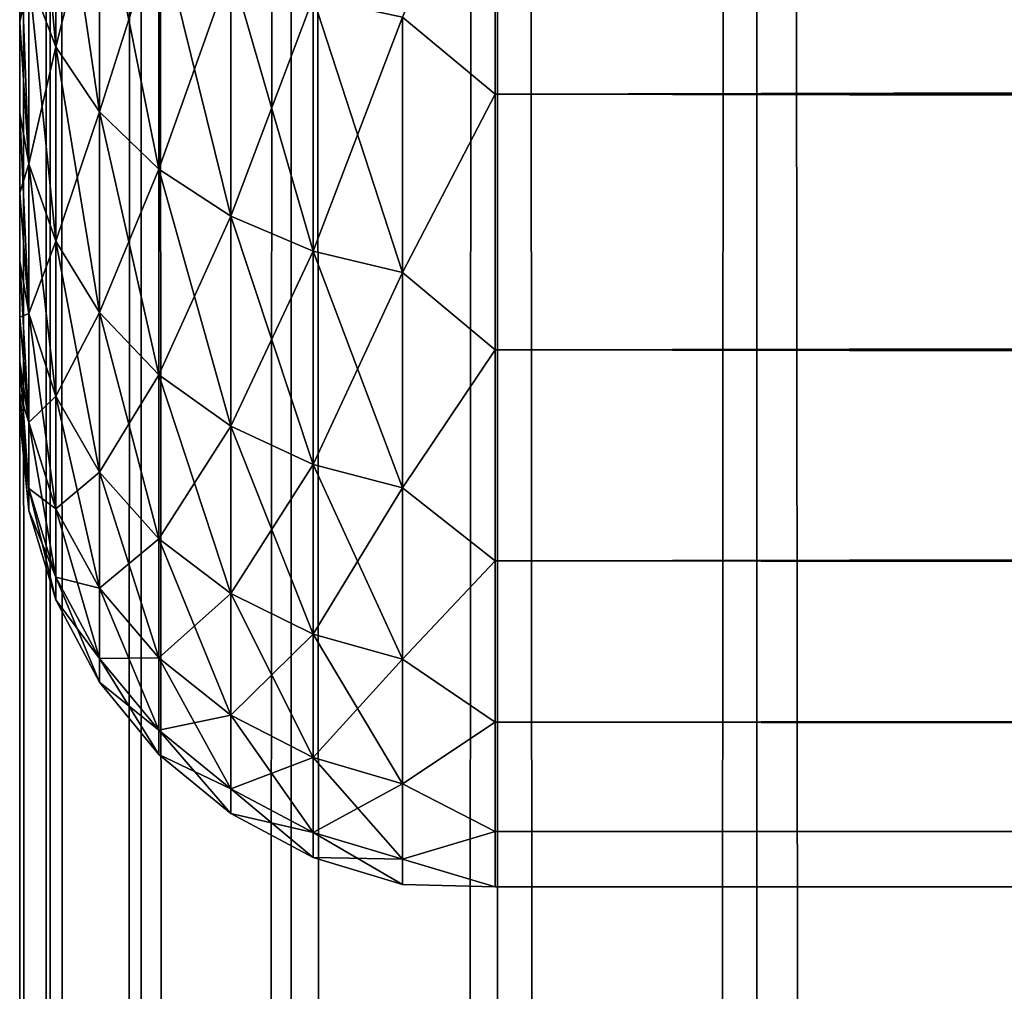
# Model space of a CAD drawing. Extents: x -265 to 265, y 0 to 1307.
# Tile 243 of 256: x -265 to -261, y 1127 to 1131. Entities that reach past the tile are written whole.
import ezdxf

# ---------------------------------------------------------------- set-up
doc = ezdxf.new("R2010")
doc.units = 0
doc.header["$LTSCALE"] = 81.481481
for name, color, linetype in [('10', 7, 'CONTINUOUS'), ('12', 7, 'CONTINUOUS'), ('14', 7, 'CONTINUOUS'), ('83', 7, 'CONTINUOUS'), ('84', 7, 'CONTINUOUS')]:
    doc.layers.add(name, color=color, linetype=linetype)

msp = doc.modelspace()

# ---------------------------------------------------------------- linework, layer by layer
at = {"layer": '10', "color": 7, "linetype": 'CONTINUOUS'}
for points in [[(-265, 1131.1668, 33.1767), (-265, 1131.5943, 33.7924), (-265, 1131.1668, 21.8233), (-265, 1131.1668, 33.1767)], [(-265, 1131.1668, 21.8233), (-265, 1131.5943, 33.7924), (-265, 1131.5943, 21.2076), (-265, 1131.1668, 21.8233)], [(-265, 1130.7844, 32.5321), (-265, 1131.1668, 33.1767), (-265, 1130.7844, 22.4679), (-265, 1130.7844, 32.5321)], [(-265, 1130.7844, 22.4679), (-265, 1131.1668, 33.1767), (-265, 1131.1668, 21.8233), (-265, 1130.7844, 22.4679)], [(-265, 1130.4489, 31.8619), (-265, 1130.7844, 32.5321), (-265, 1130.4489, 23.1381), (-265, 1130.4489, 31.8619)], [(-265, 1130.4489, 23.1381), (-265, 1130.7844, 32.5321), (-265, 1130.7844, 22.4679), (-265, 1130.4489, 23.1381)], [(-265, 1130.162, 31.1694), (-265, 1130.4489, 31.8619), (-265, 1130.162, 23.8306), (-265, 1130.162, 31.1694)], [(-265, 1130.162, 23.8306), (-265, 1130.4489, 31.8619), (-265, 1130.4489, 23.1381), (-265, 1130.162, 23.8306)], [(-265, 1129.9253, 30.4582), (-265, 1130.162, 31.1694), (-265, 1129.9253, 24.5418), (-265, 1129.9253, 30.4582)], [(-265, 1129.9253, 24.5418), (-265, 1130.162, 31.1694), (-265, 1130.162, 23.8306), (-265, 1129.9253, 24.5418)], [(-265, 1129.74, 29.7319), (-265, 1129.9253, 30.4582), (-265, 1129.74, 25.2681), (-265, 1129.74, 29.7319)], [(-265, 1129.74, 25.2681), (-265, 1129.9253, 30.4582), (-265, 1129.9253, 24.5418), (-265, 1129.74, 25.2681)], [(-265, 1129.6069, 28.9943), (-265, 1129.74, 29.7319), (-265, 1129.6069, 26.0057), (-265, 1129.6069, 28.9943)], [(-265, 1129.6069, 26.0057), (-265, 1129.74, 29.7319), (-265, 1129.74, 25.2681), (-265, 1129.6069, 26.0057)], [(-265, 1129.5268, 28.2491), (-265, 1129.6069, 28.9943), (-265, 1129.5268, 26.7509), (-265, 1129.5268, 28.2491)], [(-265, 1129.5268, 26.7509), (-265, 1129.6069, 28.9943), (-265, 1129.6069, 26.0057), (-265, 1129.5268, 26.7509)], [(-265, 1129.5, 27.5), (-265, 1129.5268, 28.2491), (-265, 1129.5268, 26.7509), (-265, 1129.5, 27.5)]]:
    msp.add_3dface(points, dxfattribs=at)
at = {"layer": '12', "color": 7, "linetype": 'CONTINUOUS'}
for points in [[(-263, 1130.8646, 18.9681), (-263, 1132.1114, 17.8036), (263, 1130.8646, 18.9681), (-263, 1130.8646, 18.9681)], [(263, 1130.8646, 18.9681), (-263, 1132.1114, 17.8036), (263, 1132.1114, 17.8036), (263, 1130.8646, 18.9681)], [(-263, 1132.1114, 37.1964), (-263, 1130.8646, 36.0319), (263, 1132.1114, 37.1964), (-263, 1132.1114, 37.1964)], [(263, 1132.1114, 37.1964), (-263, 1130.8646, 36.0319), (263, 1130.8646, 36.0319), (263, 1132.1114, 37.1964)], [(-263, 1129.7879, 20.2915), (-263, 1130.8646, 18.9681), (263, 1129.7879, 20.2915), (-263, 1129.7879, 20.2915)], [(263, 1129.7879, 20.2915), (-263, 1130.8646, 18.9681), (263, 1130.8646, 18.9681), (263, 1129.7879, 20.2915)], [(-263, 1130.8646, 36.0319), (-263, 1129.7879, 34.7085), (263, 1130.8646, 36.0319), (-263, 1130.8646, 36.0319)], [(263, 1130.8646, 36.0319), (-263, 1129.7879, 34.7085), (263, 1129.7879, 34.7085), (263, 1130.8646, 36.0319)], [(-263, 1128.9014, 21.7492), (-263, 1129.7879, 20.2915), (263, 1128.9014, 21.7492), (-263, 1128.9014, 21.7492)], [(263, 1128.9014, 21.7492), (-263, 1129.7879, 20.2915), (263, 1129.7879, 20.2915), (263, 1128.9014, 21.7492)], [(-263, 1129.7879, 34.7085), (-263, 1128.9014, 33.2508), (263, 1129.7879, 34.7085), (-263, 1129.7879, 34.7085)], [(263, 1129.7879, 34.7085), (-263, 1128.9014, 33.2508), (263, 1128.9014, 33.2508), (263, 1129.7879, 34.7085)], [(-263, 1128.2217, 23.314), (-263, 1128.9014, 21.7492), (263, 1128.2217, 23.314), (-263, 1128.2217, 23.314)], [(263, 1128.2217, 23.314), (-263, 1128.9014, 21.7492), (263, 1128.9014, 21.7492), (263, 1128.2217, 23.314)], [(-263, 1128.9014, 33.2508), (-263, 1128.2217, 31.686), (263, 1128.9014, 33.2508), (-263, 1128.9014, 33.2508)], [(263, 1128.9014, 33.2508), (-263, 1128.2217, 31.686), (263, 1128.2217, 31.686), (263, 1128.9014, 33.2508)], [(-263, 1127.7614, 24.9568), (-263, 1128.2217, 23.314), (263, 1127.7614, 24.9568), (-263, 1127.7614, 24.9568)], [(263, 1127.7614, 24.9568), (-263, 1128.2217, 23.314), (263, 1128.2217, 23.314), (263, 1127.7614, 24.9568)], [(-263, 1128.2217, 31.686), (-263, 1127.7614, 30.0432), (263, 1128.2217, 31.686), (-263, 1128.2217, 31.686)], [(263, 1128.2217, 31.686), (-263, 1127.7614, 30.0432), (263, 1127.7614, 30.0432), (263, 1128.2217, 31.686)], [(-263, 1127.5291, 26.647), (-263, 1127.7614, 24.9568), (263, 1127.5291, 26.647), (-263, 1127.5291, 26.647)], [(263, 1127.5291, 26.647), (-263, 1127.7614, 24.9568), (263, 1127.7614, 24.9568), (263, 1127.5291, 26.647)], [(-263, 1127.7614, 30.0432), (-263, 1127.5291, 28.353), (263, 1127.7614, 30.0432), (-263, 1127.7614, 30.0432)], [(263, 1127.7614, 30.0432), (-263, 1127.5291, 28.353), (263, 1127.5291, 28.353), (263, 1127.7614, 30.0432)], [(-263, 1127.5291, 28.353), (-263, 1127.5291, 26.647), (263, 1127.5291, 28.353), (-263, 1127.5291, 28.353)], [(263, 1127.5291, 28.353), (-263, 1127.5291, 26.647), (263, 1127.5291, 26.647), (263, 1127.5291, 28.353)]]:
    msp.add_3dface(points, dxfattribs=at)
at = {"layer": '14', "color": 7, "linetype": 'CONTINUOUS'}
for points in [[(-264.962, 1131.3621, 20.8719), (-264.962, 1132.3011, 19.8011), (-264.8485, 1131.064, 20.6432), (-264.962, 1131.3621, 20.8719)], [(-264.8485, 1131.064, 20.6432), (-264.962, 1132.3011, 19.8011), (-264.8485, 1132.0355, 19.5355), (-264.8485, 1131.064, 20.6432)], [(-263, 1132.1114, 17.8036), (-263, 1130.8646, 18.9681), (-263.3902, 1131.1883, 18.6883), (-263, 1132.1114, 17.8036)], [(-263, 1130.8646, 36.0319), (-263, 1132.1114, 37.1964), (-263.3902, 1131.1883, 36.3117), (-263, 1130.8646, 36.0319)], [(-264.8485, 1132.0355, 35.4645), (-264.962, 1131.3621, 34.1281), (-264.8485, 1131.064, 34.3568), (-264.8485, 1132.0355, 35.4645)], [(-264.8485, 1132.0355, 35.4645), (-264.8485, 1131.064, 34.3568), (-264.6638, 1131.7906, 35.7094), (-264.8485, 1132.0355, 35.4645)], [(-264.8485, 1131.064, 20.6432), (-264.8485, 1132.0355, 19.5355), (-264.6638, 1130.7893, 20.4324), (-264.8485, 1131.064, 20.6432)], [(-264.6638, 1130.7893, 20.4324), (-264.8485, 1132.0355, 19.5355), (-264.6638, 1131.7906, 19.2906), (-264.6638, 1130.7893, 20.4324)], [(-264.6638, 1131.7906, 35.7094), (-264.8485, 1131.064, 34.3568), (-264.6638, 1130.7893, 34.5676), (-264.6638, 1131.7906, 35.7094)], [(-264.6638, 1131.7906, 35.7094), (-264.6638, 1130.7893, 34.5676), (-264.415, 1131.576, 35.924), (-264.6638, 1131.7906, 35.7094)], [(-264.6638, 1130.7893, 20.4324), (-264.6638, 1131.7906, 19.2906), (-264.415, 1130.5485, 20.2476), (-264.6638, 1130.7893, 20.4324)], [(-264.415, 1130.5485, 20.2476), (-264.6638, 1131.7906, 19.2906), (-264.415, 1131.576, 19.076), (-264.415, 1130.5485, 20.2476)], [(-265, 1131.5943, 33.7924), (-265, 1131.1668, 33.1767), (-264.962, 1131.3621, 34.1281), (-265, 1131.5943, 33.7924)], [(-265, 1131.1668, 21.8233), (-265, 1131.5943, 21.2076), (-264.962, 1130.5708, 22.0561), (-265, 1131.1668, 21.8233)], [(-264.962, 1130.5708, 22.0561), (-265, 1131.5943, 21.2076), (-264.962, 1131.3621, 20.8719), (-264.962, 1130.5708, 22.0561)], [(-264.415, 1131.576, 35.924), (-264.6638, 1130.7893, 34.5676), (-264.415, 1130.5485, 34.7524), (-264.415, 1131.576, 35.924)], [(-264.415, 1131.576, 35.924), (-264.415, 1130.5485, 34.7524), (-264.1118, 1131.3998, 36.1002), (-264.415, 1131.576, 35.924)], [(-264.415, 1130.5485, 20.2476), (-264.415, 1131.576, 19.076), (-264.1118, 1130.3508, 20.0959), (-264.415, 1130.5485, 20.2476)], [(-264.1118, 1130.3508, 20.0959), (-264.415, 1131.576, 19.076), (-264.1118, 1131.3998, 18.8998), (-264.1118, 1130.3508, 20.0959)], [(-264.1118, 1131.3998, 36.1002), (-264.415, 1130.5485, 34.7524), (-264.1118, 1130.3508, 34.9041), (-264.1118, 1131.3998, 36.1002)], [(-264.1118, 1131.3998, 36.1002), (-264.1118, 1130.3508, 34.9041), (-263.7657, 1131.2689, 36.2311), (-264.1118, 1131.3998, 36.1002)], [(-264.1118, 1130.3508, 20.0959), (-264.1118, 1131.3998, 18.8998), (-263.7657, 1130.204, 19.9833), (-264.1118, 1130.3508, 20.0959)], [(-263.7657, 1130.204, 19.9833), (-264.1118, 1131.3998, 18.8998), (-263.7657, 1131.2689, 18.7689), (-263.7657, 1130.204, 19.9833)], [(-264.962, 1131.3621, 34.1281), (-265, 1131.1668, 33.1767), (-264.962, 1130.5708, 32.9439), (-264.962, 1131.3621, 34.1281)], [(-264.962, 1131.3621, 34.1281), (-264.962, 1130.5708, 32.9439), (-264.8485, 1131.064, 34.3568), (-264.962, 1131.3621, 34.1281)], [(-264.962, 1130.5708, 22.0561), (-264.962, 1131.3621, 20.8719), (-264.8485, 1130.2455, 21.8682), (-264.962, 1130.5708, 22.0561)], [(-264.8485, 1130.2455, 21.8682), (-264.962, 1131.3621, 20.8719), (-264.8485, 1131.064, 20.6432), (-264.8485, 1130.2455, 21.8682)], [(-263.7657, 1131.2689, 36.2311), (-264.1118, 1130.3508, 34.9041), (-263.7657, 1130.204, 35.0167), (-263.7657, 1131.2689, 36.2311)], [(-263.7657, 1131.2689, 36.2311), (-263.7657, 1130.204, 35.0167), (-263.3902, 1131.1883, 36.3117), (-263.7657, 1131.2689, 36.2311)], [(-263.7657, 1130.204, 19.9833), (-263.7657, 1131.2689, 18.7689), (-263.3902, 1130.1136, 19.9139), (-263.7657, 1130.204, 19.9833)], [(-263.3902, 1130.1136, 19.9139), (-263.7657, 1131.2689, 18.7689), (-263.3902, 1131.1883, 18.6883), (-263.3902, 1130.1136, 19.9139)], [(-263.3902, 1131.1883, 36.3117), (-263.7657, 1130.204, 35.0167), (-263.3902, 1130.1136, 35.0861), (-263.3902, 1131.1883, 36.3117)], [(-263, 1130.8646, 18.9681), (-263.3902, 1130.1136, 19.9139), (-263.3902, 1131.1883, 18.6883), (-263, 1130.8646, 18.9681)], [(-263, 1130.8646, 36.0319), (-263.3902, 1131.1883, 36.3117), (-263.3902, 1130.1136, 35.0861), (-263, 1130.8646, 36.0319)], [(-265, 1131.1668, 33.1767), (-265, 1130.7844, 32.5321), (-264.962, 1130.5708, 32.9439), (-265, 1131.1668, 33.1767)], [(-265, 1130.7844, 22.4679), (-265, 1131.1668, 21.8233), (-264.962, 1130.5708, 22.0561), (-265, 1130.7844, 22.4679)], [(-264.8485, 1131.064, 34.3568), (-264.962, 1130.5708, 32.9439), (-264.8485, 1130.2455, 33.1318), (-264.8485, 1131.064, 34.3568)], [(-264.8485, 1131.064, 34.3568), (-264.8485, 1130.2455, 33.1318), (-264.6638, 1130.7893, 34.5676), (-264.8485, 1131.064, 34.3568)], [(-264.8485, 1130.2455, 21.8682), (-264.8485, 1131.064, 20.6432), (-264.6638, 1129.9456, 21.6951), (-264.8485, 1130.2455, 21.8682)], [(-264.6638, 1129.9456, 21.6951), (-264.8485, 1131.064, 20.6432), (-264.6638, 1130.7893, 20.4324), (-264.6638, 1129.9456, 21.6951)], [(-263, 1130.8646, 18.9681), (-263, 1129.7879, 20.2915), (-263.3902, 1130.1136, 19.9139), (-263, 1130.8646, 18.9681)], [(-263, 1129.7879, 34.7085), (-263, 1130.8646, 36.0319), (-263.3902, 1130.1136, 35.0861), (-263, 1129.7879, 34.7085)], [(-265, 1130.7844, 32.5321), (-265, 1130.4489, 31.8619), (-264.962, 1130.5708, 32.9439), (-265, 1130.7844, 32.5321)], [(-265, 1130.4489, 23.1381), (-265, 1130.7844, 22.4679), (-264.962, 1129.9409, 23.3334), (-265, 1130.4489, 23.1381)], [(-264.962, 1129.9409, 23.3334), (-265, 1130.7844, 22.4679), (-264.962, 1130.5708, 22.0561), (-264.962, 1129.9409, 23.3334)], [(-264.6638, 1130.7893, 34.5676), (-264.8485, 1130.2455, 33.1318), (-264.6638, 1129.9456, 33.3049), (-264.6638, 1130.7893, 34.5676)], [(-264.6638, 1130.7893, 34.5676), (-264.6638, 1129.9456, 33.3049), (-264.415, 1130.5485, 34.7524), (-264.6638, 1130.7893, 34.5676)], [(-264.6638, 1129.9456, 21.6951), (-264.6638, 1130.7893, 20.4324), (-264.415, 1129.6827, 21.5433), (-264.6638, 1129.9456, 21.6951)], [(-264.415, 1129.6827, 21.5433), (-264.6638, 1130.7893, 20.4324), (-264.415, 1130.5485, 20.2476), (-264.415, 1129.6827, 21.5433)], [(-264.962, 1130.5708, 32.9439), (-265, 1130.4489, 31.8619), (-264.962, 1129.9409, 31.6666), (-264.962, 1130.5708, 32.9439)], [(-264.962, 1130.5708, 32.9439), (-264.962, 1129.9409, 31.6666), (-264.8485, 1130.2455, 33.1318), (-264.962, 1130.5708, 32.9439)], [(-264.962, 1129.9409, 23.3334), (-264.962, 1130.5708, 22.0561), (-264.8485, 1129.5938, 23.1896), (-264.962, 1129.9409, 23.3334)], [(-264.8485, 1129.5938, 23.1896), (-264.962, 1130.5708, 22.0561), (-264.8485, 1130.2455, 21.8682), (-264.8485, 1129.5938, 23.1896)], [(-264.415, 1130.5485, 34.7524), (-264.6638, 1129.9456, 33.3049), (-264.415, 1129.6827, 33.4567), (-264.415, 1130.5485, 34.7524)], [(-264.415, 1130.5485, 34.7524), (-264.415, 1129.6827, 33.4567), (-264.1118, 1130.3508, 34.9041), (-264.415, 1130.5485, 34.7524)], [(-264.415, 1129.6827, 21.5433), (-264.415, 1130.5485, 20.2476), (-264.1118, 1129.467, 21.4187), (-264.415, 1129.6827, 21.5433)], [(-264.1118, 1129.467, 21.4187), (-264.415, 1130.5485, 20.2476), (-264.1118, 1130.3508, 20.0959), (-264.1118, 1129.467, 21.4187)], [(-265, 1130.4489, 31.8619), (-265, 1130.162, 31.1694), (-264.962, 1129.9409, 31.6666), (-265, 1130.4489, 31.8619)], [(-265, 1130.162, 23.8306), (-265, 1130.4489, 23.1381), (-264.962, 1129.9409, 23.3334), (-265, 1130.162, 23.8306)], [(-264.1118, 1130.3508, 34.9041), (-264.415, 1129.6827, 33.4567), (-264.1118, 1129.467, 33.5813), (-264.1118, 1130.3508, 34.9041)], [(-264.1118, 1130.3508, 34.9041), (-264.1118, 1129.467, 33.5813), (-263.7657, 1130.204, 35.0167), (-264.1118, 1130.3508, 34.9041)], [(-264.1118, 1129.467, 21.4187), (-264.1118, 1130.3508, 20.0959), (-263.7657, 1129.3067, 21.3262), (-264.1118, 1129.467, 21.4187)], [(-263.7657, 1129.3067, 21.3262), (-264.1118, 1130.3508, 20.0959), (-263.7657, 1130.204, 19.9833), (-263.7657, 1129.3067, 21.3262)], [(-264.8485, 1130.2455, 33.1318), (-264.962, 1129.9409, 31.6666), (-264.8485, 1129.5938, 31.8104), (-264.8485, 1130.2455, 33.1318)], [(-264.8485, 1130.2455, 33.1318), (-264.8485, 1129.5938, 31.8104), (-264.6638, 1129.9456, 33.3049), (-264.8485, 1130.2455, 33.1318)], [(-264.8485, 1129.5938, 23.1896), (-264.8485, 1130.2455, 21.8682), (-264.6638, 1129.2739, 23.0571), (-264.8485, 1129.5938, 23.1896)], [(-264.6638, 1129.2739, 23.0571), (-264.8485, 1130.2455, 21.8682), (-264.6638, 1129.9456, 21.6951), (-264.6638, 1129.2739, 23.0571)], [(-263.7657, 1130.204, 35.0167), (-264.1118, 1129.467, 33.5813), (-263.7657, 1129.3067, 33.6738), (-263.7657, 1130.204, 35.0167)], [(-263.7657, 1130.204, 35.0167), (-263.7657, 1129.3067, 33.6738), (-263.3902, 1130.1136, 35.0861), (-263.7657, 1130.204, 35.0167)], [(-263.7657, 1129.3067, 21.3262), (-263.7657, 1130.204, 19.9833), (-263.3902, 1129.208, 21.2692), (-263.7657, 1129.3067, 21.3262)], [(-263.3902, 1129.208, 21.2692), (-263.7657, 1130.204, 19.9833), (-263.3902, 1130.1136, 19.9139), (-263.3902, 1129.208, 21.2692)], [(-265, 1130.162, 31.1694), (-265, 1129.9253, 30.4582), (-264.962, 1129.9409, 31.6666), (-265, 1130.162, 31.1694)], [(-265, 1129.9253, 24.5418), (-265, 1130.162, 23.8306), (-264.962, 1129.4831, 24.682), (-265, 1129.9253, 24.5418)], [(-264.962, 1129.4831, 24.682), (-265, 1130.162, 23.8306), (-264.962, 1129.9409, 23.3334), (-264.962, 1129.4831, 24.682)], [(-263.3902, 1130.1136, 35.0861), (-263.7657, 1129.3067, 33.6738), (-263.3902, 1129.208, 33.7308), (-263.3902, 1130.1136, 35.0861)], [(-263, 1129.7879, 20.2915), (-263.3902, 1129.208, 21.2692), (-263.3902, 1130.1136, 19.9139), (-263, 1129.7879, 20.2915)], [(-263, 1129.7879, 34.7085), (-263.3902, 1130.1136, 35.0861), (-263.3902, 1129.208, 33.7308), (-263, 1129.7879, 34.7085)], [(-264.962, 1129.9409, 31.6666), (-265, 1129.9253, 30.4582), (-264.962, 1129.4831, 30.318), (-264.962, 1129.9409, 31.6666)], [(-264.962, 1129.9409, 31.6666), (-264.962, 1129.4831, 30.318), (-264.8485, 1129.5938, 31.8104), (-264.962, 1129.9409, 31.6666)], [(-264.962, 1129.4831, 24.682), (-264.962, 1129.9409, 23.3334), (-264.8485, 1129.1202, 24.5848), (-264.962, 1129.4831, 24.682)], [(-264.8485, 1129.1202, 24.5848), (-264.962, 1129.9409, 23.3334), (-264.8485, 1129.5938, 23.1896), (-264.8485, 1129.1202, 24.5848)], [(-264.6638, 1129.9456, 33.3049), (-264.8485, 1129.5938, 31.8104), (-264.6638, 1129.2739, 31.9429), (-264.6638, 1129.9456, 33.3049)], [(-264.6638, 1129.9456, 33.3049), (-264.6638, 1129.2739, 31.9429), (-264.415, 1129.6827, 33.4567), (-264.6638, 1129.9456, 33.3049)], [(-264.6638, 1129.2739, 23.0571), (-264.6638, 1129.9456, 21.6951), (-264.415, 1128.9935, 22.9409), (-264.6638, 1129.2739, 23.0571)], [(-264.415, 1128.9935, 22.9409), (-264.6638, 1129.9456, 21.6951), (-264.415, 1129.6827, 21.5433), (-264.415, 1128.9935, 22.9409)], [(-265, 1129.9253, 30.4582), (-265, 1129.74, 29.7319), (-264.962, 1129.4831, 30.318), (-265, 1129.9253, 30.4582)], [(-265, 1129.74, 25.2681), (-265, 1129.9253, 24.5418), (-264.962, 1129.4831, 24.682), (-265, 1129.74, 25.2681)], [(-263, 1129.7879, 20.2915), (-263, 1128.9014, 21.7492), (-263.3902, 1129.208, 21.2692), (-263, 1129.7879, 20.2915)], [(-263, 1128.9014, 33.2508), (-263, 1129.7879, 34.7085), (-263.3902, 1129.208, 33.7308), (-263, 1128.9014, 33.2508)], [(-265, 1129.74, 29.7319), (-265, 1129.6069, 28.9943), (-264.962, 1129.4831, 30.318), (-265, 1129.74, 29.7319)], [(-265, 1129.6069, 26.0057), (-265, 1129.74, 25.2681), (-264.962, 1129.2053, 26.0788), (-265, 1129.6069, 26.0057)], [(-264.962, 1129.2053, 26.0788), (-265, 1129.74, 25.2681), (-264.962, 1129.4831, 24.682), (-264.962, 1129.2053, 26.0788)], [(-264.415, 1129.6827, 33.4567), (-264.6638, 1129.2739, 31.9429), (-264.415, 1128.9935, 32.0591), (-264.415, 1129.6827, 33.4567)], [(-264.415, 1129.6827, 33.4567), (-264.415, 1128.9935, 32.0591), (-264.1118, 1129.467, 33.5813), (-264.415, 1129.6827, 33.4567)], [(-264.415, 1128.9935, 22.9409), (-264.415, 1129.6827, 21.5433), (-264.1118, 1128.7633, 22.8456), (-264.415, 1128.9935, 22.9409)], [(-264.1118, 1128.7633, 22.8456), (-264.415, 1129.6827, 21.5433), (-264.1118, 1129.467, 21.4187), (-264.1118, 1128.7633, 22.8456)], [(-265, 1129.6069, 28.9943), (-265, 1129.5268, 28.2491), (-264.962, 1129.2053, 28.9212), (-265, 1129.6069, 28.9943)], [(-264.962, 1129.4831, 30.318), (-265, 1129.6069, 28.9943), (-264.962, 1129.2053, 28.9212), (-264.962, 1129.4831, 30.318)], [(-265, 1129.5268, 26.7509), (-265, 1129.6069, 26.0057), (-264.962, 1129.2053, 26.0788), (-265, 1129.5268, 26.7509)], [(-264.8485, 1129.5938, 31.8104), (-264.962, 1129.4831, 30.318), (-264.8485, 1129.1202, 30.4152), (-264.8485, 1129.5938, 31.8104)], [(-264.8485, 1129.5938, 31.8104), (-264.8485, 1129.1202, 30.4152), (-264.6638, 1129.2739, 31.9429), (-264.8485, 1129.5938, 31.8104)], [(-264.8485, 1129.1202, 24.5848), (-264.8485, 1129.5938, 23.1896), (-264.6638, 1128.7858, 24.4952), (-264.8485, 1129.1202, 24.5848)], [(-264.6638, 1128.7858, 24.4952), (-264.8485, 1129.5938, 23.1896), (-264.6638, 1129.2739, 23.0571), (-264.6638, 1128.7858, 24.4952)], [(-265, 1129.5268, 28.2491), (-265, 1129.5, 27.5), (-264.962, 1129.2053, 28.9212), (-265, 1129.5268, 28.2491)], [(-265, 1129.5, 27.5), (-265, 1129.5268, 26.7509), (-264.962, 1129.1121, 27.5), (-265, 1129.5, 27.5)], [(-264.962, 1129.1121, 27.5), (-265, 1129.5268, 26.7509), (-264.962, 1129.2053, 26.0788), (-264.962, 1129.1121, 27.5)], [(-264.962, 1129.2053, 28.9212), (-265, 1129.5, 27.5), (-264.962, 1129.1121, 27.5), (-264.962, 1129.2053, 28.9212)], [(-264.962, 1129.4831, 30.318), (-264.962, 1129.2053, 28.9212), (-264.8485, 1129.1202, 30.4152), (-264.962, 1129.4831, 30.318)], [(-264.962, 1129.2053, 26.0788), (-264.962, 1129.4831, 24.682), (-264.8485, 1128.8328, 26.0298), (-264.962, 1129.2053, 26.0788)], [(-264.8485, 1128.8328, 26.0298), (-264.962, 1129.4831, 24.682), (-264.8485, 1129.1202, 24.5848), (-264.8485, 1128.8328, 26.0298)], [(-264.1118, 1129.467, 33.5813), (-264.415, 1128.9935, 32.0591), (-264.1118, 1128.7633, 32.1544), (-264.1118, 1129.467, 33.5813)], [(-264.1118, 1129.467, 33.5813), (-264.1118, 1128.7633, 32.1544), (-263.7657, 1129.3067, 33.6738), (-264.1118, 1129.467, 33.5813)], [(-264.1118, 1128.7633, 22.8456), (-264.1118, 1129.467, 21.4187), (-263.7657, 1128.5923, 22.7748), (-264.1118, 1128.7633, 22.8456)], [(-263.7657, 1128.5923, 22.7748), (-264.1118, 1129.467, 21.4187), (-263.7657, 1129.3067, 21.3262), (-263.7657, 1128.5923, 22.7748)], [(-264.6638, 1129.2739, 31.9429), (-264.8485, 1129.1202, 30.4152), (-264.6638, 1128.7858, 30.5048), (-264.6638, 1129.2739, 31.9429)], [(-264.6638, 1129.2739, 31.9429), (-264.6638, 1128.7858, 30.5048), (-264.415, 1128.9935, 32.0591), (-264.6638, 1129.2739, 31.9429)], [(-264.6638, 1128.7858, 24.4952), (-264.6638, 1129.2739, 23.0571), (-264.415, 1128.4926, 24.4166), (-264.6638, 1128.7858, 24.4952)], [(-264.415, 1128.4926, 24.4166), (-264.6638, 1129.2739, 23.0571), (-264.415, 1128.9935, 22.9409), (-264.415, 1128.4926, 24.4166)], [(-263.7657, 1129.3067, 33.6738), (-264.1118, 1128.7633, 32.1544), (-263.7657, 1128.5923, 32.2252), (-263.7657, 1129.3067, 33.6738)], [(-263.7657, 1129.3067, 33.6738), (-263.7657, 1128.5923, 32.2252), (-263.3902, 1129.208, 33.7308), (-263.7657, 1129.3067, 33.6738)], [(-263.7657, 1128.5923, 22.7748), (-263.7657, 1129.3067, 21.3262), (-263.3902, 1128.487, 22.7312), (-263.7657, 1128.5923, 22.7748)], [(-263.3902, 1128.487, 22.7312), (-263.7657, 1129.3067, 21.3262), (-263.3902, 1129.208, 21.2692), (-263.3902, 1128.487, 22.7312)], [(-264.962, 1129.2053, 28.9212), (-264.962, 1129.1121, 27.5), (-264.8485, 1128.8328, 28.9702), (-264.962, 1129.2053, 28.9212)], [(-264.8485, 1129.1202, 30.4152), (-264.962, 1129.2053, 28.9212), (-264.8485, 1128.8328, 28.9702), (-264.8485, 1129.1202, 30.4152)], [(-264.962, 1129.1121, 27.5), (-264.962, 1129.2053, 26.0788), (-264.8485, 1128.7364, 27.5), (-264.962, 1129.1121, 27.5)], [(-264.8485, 1128.7364, 27.5), (-264.962, 1129.2053, 26.0788), (-264.8485, 1128.8328, 26.0298), (-264.8485, 1128.7364, 27.5)], [(-263.3902, 1129.208, 33.7308), (-263.7657, 1128.5923, 32.2252), (-263.3902, 1128.487, 32.2688), (-263.3902, 1129.208, 33.7308)], [(-263, 1128.9014, 21.7492), (-263.3902, 1128.487, 22.7312), (-263.3902, 1129.208, 21.2692), (-263, 1128.9014, 21.7492)], [(-263, 1128.9014, 33.2508), (-263.3902, 1129.208, 33.7308), (-263.3902, 1128.487, 32.2688), (-263, 1128.9014, 33.2508)], [(-264.8485, 1128.8328, 28.9702), (-264.962, 1129.1121, 27.5), (-264.8485, 1128.7364, 27.5), (-264.8485, 1128.8328, 28.9702)], [(-264.8485, 1129.1202, 30.4152), (-264.8485, 1128.8328, 28.9702), (-264.6638, 1128.7858, 30.5048), (-264.8485, 1129.1202, 30.4152)], [(-264.8485, 1128.8328, 26.0298), (-264.8485, 1129.1202, 24.5848), (-264.6638, 1128.4895, 25.9846), (-264.8485, 1128.8328, 26.0298)], [(-264.6638, 1128.4895, 25.9846), (-264.8485, 1129.1202, 24.5848), (-264.6638, 1128.7858, 24.4952), (-264.6638, 1128.4895, 25.9846)], [(-264.415, 1128.9935, 32.0591), (-264.6638, 1128.7858, 30.5048), (-264.415, 1128.4926, 30.5834), (-264.415, 1128.9935, 32.0591)], [(-264.415, 1128.9935, 32.0591), (-264.415, 1128.4926, 30.5834), (-264.1118, 1128.7633, 32.1544), (-264.415, 1128.9935, 32.0591)], [(-264.415, 1128.4926, 24.4166), (-264.415, 1128.9935, 22.9409), (-264.1118, 1128.2519, 24.3521), (-264.415, 1128.4926, 24.4166)], [(-264.1118, 1128.2519, 24.3521), (-264.415, 1128.9935, 22.9409), (-264.1118, 1128.7633, 22.8456), (-264.1118, 1128.2519, 24.3521)], [(-263, 1128.9014, 21.7492), (-263, 1128.2217, 23.314), (-263.3902, 1128.487, 22.7312), (-263, 1128.9014, 21.7492)], [(-263, 1128.2217, 31.686), (-263, 1128.9014, 33.2508), (-263.3902, 1128.487, 32.2688), (-263, 1128.2217, 31.686)], [(-264.8485, 1128.8328, 28.9702), (-264.8485, 1128.7364, 27.5), (-264.6638, 1128.4895, 29.0154), (-264.8485, 1128.8328, 28.9702)], [(-264.6638, 1128.7858, 30.5048), (-264.8485, 1128.8328, 28.9702), (-264.6638, 1128.4895, 29.0154), (-264.6638, 1128.7858, 30.5048)], [(-264.8485, 1128.7364, 27.5), (-264.8485, 1128.8328, 26.0298), (-264.6638, 1128.3902, 27.5), (-264.8485, 1128.7364, 27.5)], [(-264.6638, 1128.3902, 27.5), (-264.8485, 1128.8328, 26.0298), (-264.6638, 1128.4895, 25.9846), (-264.6638, 1128.3902, 27.5)], [(-264.6638, 1128.7858, 30.5048), (-264.6638, 1128.4895, 29.0154), (-264.415, 1128.4926, 30.5834), (-264.6638, 1128.7858, 30.5048)], [(-264.6638, 1128.4895, 25.9846), (-264.6638, 1128.7858, 24.4952), (-264.415, 1128.1885, 25.945), (-264.6638, 1128.4895, 25.9846)], [(-264.415, 1128.1885, 25.945), (-264.6638, 1128.7858, 24.4952), (-264.415, 1128.4926, 24.4166), (-264.415, 1128.1885, 25.945)], [(-264.6638, 1128.4895, 29.0154), (-264.8485, 1128.7364, 27.5), (-264.6638, 1128.3902, 27.5), (-264.6638, 1128.4895, 29.0154)], [(-264.1118, 1128.7633, 32.1544), (-264.415, 1128.4926, 30.5834), (-264.1118, 1128.2519, 30.6479), (-264.1118, 1128.7633, 32.1544)], [(-264.1118, 1128.7633, 32.1544), (-264.1118, 1128.2519, 30.6479), (-263.7657, 1128.5923, 32.2252), (-264.1118, 1128.7633, 32.1544)], [(-264.1118, 1128.2519, 24.3521), (-264.1118, 1128.7633, 22.8456), (-263.7657, 1128.0731, 24.3042), (-264.1118, 1128.2519, 24.3521)], [(-263.7657, 1128.0731, 24.3042), (-264.1118, 1128.7633, 22.8456), (-263.7657, 1128.5923, 22.7748), (-263.7657, 1128.0731, 24.3042)], [(-263.7657, 1128.5923, 32.2252), (-264.1118, 1128.2519, 30.6479), (-263.7657, 1128.0731, 30.6958), (-263.7657, 1128.5923, 32.2252)], [(-263.7657, 1128.5923, 32.2252), (-263.7657, 1128.0731, 30.6958), (-263.3902, 1128.487, 32.2688), (-263.7657, 1128.5923, 32.2252)], [(-263.7657, 1128.0731, 24.3042), (-263.7657, 1128.5923, 22.7748), (-263.3902, 1127.963, 24.2747), (-263.7657, 1128.0731, 24.3042)], [(-263.3902, 1127.963, 24.2747), (-263.7657, 1128.5923, 22.7748), (-263.3902, 1128.487, 22.7312), (-263.3902, 1127.963, 24.2747)], [(-264.415, 1128.4926, 30.5834), (-264.6638, 1128.4895, 29.0154), (-264.415, 1128.1885, 29.055), (-264.415, 1128.4926, 30.5834)], [(-264.6638, 1128.4895, 29.0154), (-264.6638, 1128.3902, 27.5), (-264.415, 1128.1885, 29.055), (-264.6638, 1128.4895, 29.0154)], [(-264.6638, 1128.3902, 27.5), (-264.6638, 1128.4895, 25.9846), (-264.415, 1128.0866, 27.5), (-264.6638, 1128.3902, 27.5)], [(-264.415, 1128.0866, 27.5), (-264.6638, 1128.4895, 25.9846), (-264.415, 1128.1885, 25.945), (-264.415, 1128.0866, 27.5)], [(-264.415, 1128.4926, 30.5834), (-264.415, 1128.1885, 29.055), (-264.1118, 1128.2519, 30.6479), (-264.415, 1128.4926, 30.5834)], [(-264.415, 1128.1885, 25.945), (-264.415, 1128.4926, 24.4166), (-264.1118, 1127.9415, 25.9125), (-264.415, 1128.1885, 25.945)], [(-264.1118, 1127.9415, 25.9125), (-264.415, 1128.4926, 24.4166), (-264.1118, 1128.2519, 24.3521), (-264.1118, 1127.9415, 25.9125)], [(-263.3902, 1128.487, 32.2688), (-263.7657, 1128.0731, 30.6958), (-263.3902, 1127.963, 30.7253), (-263.3902, 1128.487, 32.2688)], [(-263, 1128.2217, 23.314), (-263.3902, 1127.963, 24.2747), (-263.3902, 1128.487, 22.7312), (-263, 1128.2217, 23.314)], [(-263, 1128.2217, 31.686), (-263.3902, 1128.487, 32.2688), (-263.3902, 1127.963, 30.7253), (-263, 1128.2217, 31.686)], [(-264.415, 1128.1885, 29.055), (-264.6638, 1128.3902, 27.5), (-264.415, 1128.0866, 27.5), (-264.415, 1128.1885, 29.055)], [(-264.1118, 1128.2519, 30.6479), (-264.415, 1128.1885, 29.055), (-264.1118, 1127.9415, 29.0875), (-264.1118, 1128.2519, 30.6479)], [(-264.1118, 1128.2519, 30.6479), (-264.1118, 1127.9415, 29.0875), (-263.7657, 1128.0731, 30.6958), (-264.1118, 1128.2519, 30.6479)], [(-264.1118, 1127.9415, 25.9125), (-264.1118, 1128.2519, 24.3521), (-263.7657, 1127.758, 25.8883), (-264.1118, 1127.9415, 25.9125)], [(-263.7657, 1127.758, 25.8883), (-264.1118, 1128.2519, 24.3521), (-263.7657, 1128.0731, 24.3042), (-263.7657, 1127.758, 25.8883)], [(-263, 1128.2217, 23.314), (-263, 1127.7614, 24.9568), (-263.3902, 1127.963, 24.2747), (-263, 1128.2217, 23.314)], [(-263, 1127.7614, 30.0432), (-263, 1128.2217, 31.686), (-263.3902, 1127.963, 30.7253), (-263, 1127.7614, 30.0432)], [(-264.415, 1128.1885, 29.055), (-264.415, 1128.0866, 27.5), (-264.1118, 1127.9415, 29.0875), (-264.415, 1128.1885, 29.055)], [(-264.415, 1128.0866, 27.5), (-264.415, 1128.1885, 25.945), (-264.1118, 1127.8375, 27.5), (-264.415, 1128.0866, 27.5)], [(-264.1118, 1127.8375, 27.5), (-264.415, 1128.1885, 25.945), (-264.1118, 1127.9415, 25.9125), (-264.1118, 1127.8375, 27.5)], [(-264.1118, 1127.9415, 29.0875), (-264.415, 1128.0866, 27.5), (-264.1118, 1127.8375, 27.5), (-264.1118, 1127.9415, 29.0875)], [(-263.7657, 1128.0731, 30.6958), (-264.1118, 1127.9415, 29.0875), (-263.7657, 1127.758, 29.1117), (-263.7657, 1128.0731, 30.6958)], [(-263.7657, 1128.0731, 30.6958), (-263.7657, 1127.758, 29.1117), (-263.3902, 1127.963, 30.7253), (-263.7657, 1128.0731, 30.6958)], [(-263.7657, 1127.758, 25.8883), (-263.7657, 1128.0731, 24.3042), (-263.3902, 1127.645, 25.8734), (-263.7657, 1127.758, 25.8883)], [(-263.3902, 1127.645, 25.8734), (-263.7657, 1128.0731, 24.3042), (-263.3902, 1127.963, 24.2747), (-263.3902, 1127.645, 25.8734)], [(-263.3902, 1127.963, 30.7253), (-263.7657, 1127.758, 29.1117), (-263.3902, 1127.645, 29.1266), (-263.3902, 1127.963, 30.7253)], [(-263, 1127.7614, 24.9568), (-263.3902, 1127.645, 25.8734), (-263.3902, 1127.963, 24.2747), (-263, 1127.7614, 24.9568)], [(-263, 1127.7614, 30.0432), (-263.3902, 1127.963, 30.7253), (-263.3902, 1127.645, 29.1266), (-263, 1127.7614, 30.0432)], [(-264.1118, 1127.9415, 29.0875), (-264.1118, 1127.8375, 27.5), (-263.7657, 1127.758, 29.1117), (-264.1118, 1127.9415, 29.0875)], [(-264.1118, 1127.8375, 27.5), (-264.1118, 1127.9415, 25.9125), (-263.7657, 1127.6524, 27.5), (-264.1118, 1127.8375, 27.5)], [(-263.7657, 1127.6524, 27.5), (-264.1118, 1127.9415, 25.9125), (-263.7657, 1127.758, 25.8883), (-263.7657, 1127.6524, 27.5)], [(-263.7657, 1127.758, 29.1117), (-264.1118, 1127.8375, 27.5), (-263.7657, 1127.6524, 27.5), (-263.7657, 1127.758, 29.1117)], [(-263.7657, 1127.758, 29.1117), (-263.7657, 1127.6524, 27.5), (-263.3902, 1127.645, 29.1266), (-263.7657, 1127.758, 29.1117)], [(-263.7657, 1127.6524, 27.5), (-263.7657, 1127.758, 25.8883), (-263.3902, 1127.5384, 27.5), (-263.7657, 1127.6524, 27.5)], [(-263.3902, 1127.5384, 27.5), (-263.7657, 1127.758, 25.8883), (-263.3902, 1127.645, 25.8734), (-263.3902, 1127.5384, 27.5)], [(-263, 1127.7614, 24.9568), (-263, 1127.5291, 26.647), (-263.3902, 1127.645, 25.8734), (-263, 1127.7614, 24.9568)], [(-263, 1127.5291, 28.353), (-263, 1127.7614, 30.0432), (-263.3902, 1127.645, 29.1266), (-263, 1127.5291, 28.353)], [(-263.3902, 1127.645, 29.1266), (-263.7657, 1127.6524, 27.5), (-263.3902, 1127.5384, 27.5), (-263.3902, 1127.645, 29.1266)], [(-263, 1127.5291, 26.647), (-263.3902, 1127.5384, 27.5), (-263.3902, 1127.645, 25.8734), (-263, 1127.5291, 26.647)], [(-263, 1127.5291, 28.353), (-263.3902, 1127.645, 29.1266), (-263.3902, 1127.5384, 27.5), (-263, 1127.5291, 28.353)], [(-263, 1127.5291, 26.647), (-263, 1127.5291, 28.353), (-263.3902, 1127.5384, 27.5), (-263, 1127.5291, 26.647)]]:
    msp.add_3dface(points, dxfattribs=at)
at = {"layer": '83', "color": 7, "linetype": 'CONTINUOUS'}
for points in [[(-265, 1), (-264.8717, 1, 1.9579), (-265, 1299), (-265, 1)], [(-265, 1299), (-264.8717, 1, 1.9579), (-264.8717, 1299, 1.9579), (-265, 1299)], [(-264.8717, 1, 1.9579), (-264.4889, 1, 3.8823), (-264.8717, 1299, 1.9579), (-264.8717, 1, 1.9579)], [(-264.8717, 1299, 1.9579), (-264.4889, 1, 3.8823), (-264.4889, 1299, 3.8823), (-264.8717, 1299, 1.9579)], [(-264.4889, 1, 3.8823), (-263.8582, 1, 5.7403), (-264.4889, 1299, 3.8823), (-264.4889, 1, 3.8823)], [(-264.4889, 1299, 3.8823), (-263.8582, 1, 5.7403), (-263.8582, 1299, 5.7403), (-264.4889, 1299, 3.8823)], [(-263.8582, 1, 5.7403), (-262.9904, 1, 7.5), (-263.8582, 1299, 5.7403), (-263.8582, 1, 5.7403)], [(-263.8582, 1299, 5.7403), (-262.9904, 1, 7.5), (-262.9904, 1299, 7.5), (-263.8582, 1299, 5.7403)], [(-262.9904, 1, 7.5), (-261.9003, 1, 9.1314), (-262.9904, 1299, 7.5), (-262.9904, 1, 7.5)], [(-262.9904, 1299, 7.5), (-261.9003, 1, 9.1314), (-261.9003, 1299, 9.1314), (-262.9904, 1299, 7.5)], [(-261.9003, 1, 9.1314), (-260.6066, 1, 10.6066), (-261.9003, 1299, 9.1314), (-261.9003, 1, 9.1314)], [(-261.9003, 1299, 9.1314), (-260.6066, 1, 10.6066), (-260.6066, 1299, 10.6066), (-261.9003, 1299, 9.1314)]]:
    msp.add_3dface(points, dxfattribs=at)
at = {"layer": '84', "color": 7, "linetype": 'CONTINUOUS'}
for points in [[(-265, 1), (-265, 1299), (-264.8717, 1299, -1.9579), (-265, 1)], [(-264.8717, 1, -1.9579), (-265, 1), (-264.8717, 1299, -1.9579), (-264.8717, 1, -1.9579)], [(-264.4889, 1, -3.8823), (-264.8717, 1, -1.9579), (-264.4889, 1299, -3.8823), (-264.4889, 1, -3.8823)], [(-264.4889, 1299, -3.8823), (-264.8717, 1, -1.9579), (-264.8717, 1299, -1.9579), (-264.4889, 1299, -3.8823)], [(-263.8582, 1, -5.7403), (-264.4889, 1, -3.8823), (-263.8582, 1299, -5.7403), (-263.8582, 1, -5.7403)], [(-263.8582, 1299, -5.7403), (-264.4889, 1, -3.8823), (-264.4889, 1299, -3.8823), (-263.8582, 1299, -5.7403)], [(-262.9904, 1, -7.5), (-263.8582, 1, -5.7403), (-262.9904, 1299, -7.5), (-262.9904, 1, -7.5)], [(-262.9904, 1299, -7.5), (-263.8582, 1, -5.7403), (-263.8582, 1299, -5.7403), (-262.9904, 1299, -7.5)], [(-261.9003, 1, -9.1314), (-262.9904, 1, -7.5), (-261.9003, 1299, -9.1314), (-261.9003, 1, -9.1314)], [(-261.9003, 1299, -9.1314), (-262.9904, 1, -7.5), (-262.9904, 1299, -7.5), (-261.9003, 1299, -9.1314)], [(-260.6066, 1, -10.6066), (-261.9003, 1, -9.1314), (-260.6066, 1299, -10.6066), (-260.6066, 1, -10.6066)], [(-260.6066, 1299, -10.6066), (-261.9003, 1, -9.1314), (-261.9003, 1299, -9.1314), (-260.6066, 1299, -10.6066)]]:
    msp.add_3dface(points, dxfattribs=at)

doc.saveas('drawing.dxf')
